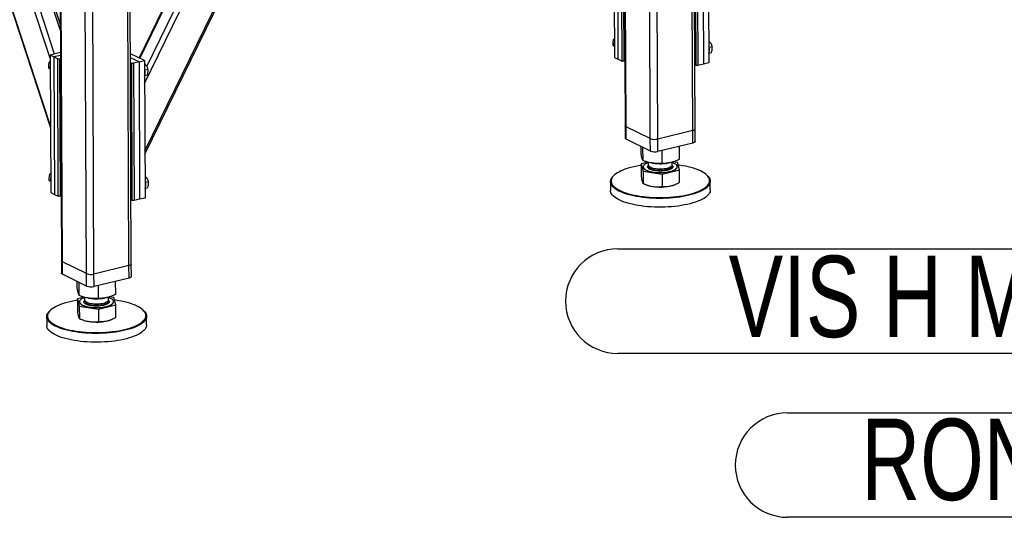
# Model space of a CAD drawing. Header units: millimetres. Extents: x 5 to 589, y 5 to 415.
# Tile 56 of 106: x 420 to 463, y 243 to 265. Entities that reach past the tile are written whole.
import ezdxf

# ---------------------------------------------------------------- set-up
doc = ezdxf.new("R2010")
doc.units = ezdxf.units.MM
doc.layers.add('NOTES', color=6, linetype='Continuous')
doc.layers.add('TRAIT-FORT', color=4, linetype='Continuous', lineweight=25)
doc.styles.add('SLDTEXTSTYLE0', font='TXT', dxfattribs={"width": 0.75})

# ---------------------------------------------------------------- blocks, each defined once
blk = doc.blocks.new('SW_NOTE_40')
at = {"layer": 'NOTES', "color": 0}
for p, q in [((-37.181, -0.045), (0, -0.045)), ((0, -4.54), (-37.181, -4.54))]:
    blk.add_line(p, q, dxfattribs=at)
for centre, start, end in [((-37.181, -2.292), 90, 270), ((0, -2.292), 270, 90)]:
    blk.add_arc(centre, 2.248, start, end, dxfattribs=at)
at = {"layer": 'NOTES', "color": 0, "insert": (-18.57, -0.34), "char_height": 3.5, "attachment_point": 2, "style": 'SLDTEXTSTYLE0'}
blk.add_mtext('VIS H M10x30-26', dxfattribs=at)
blk = doc.blocks.new('SW_NOTE_41')
at = {"layer": 'NOTES', "color": 0}
for p, q in [((-34.386, -0.045), (0, -0.045)), ((0, -4.54), (-34.386, -4.54))]:
    blk.add_line(p, q, dxfattribs=at)
for centre, start, end in [((-34.386, -2.292), 90, 270), ((0, -2.292), 270, 90)]:
    blk.add_arc(centre, 2.248, start, end, dxfattribs=at)
at = {"layer": 'NOTES', "color": 0, "insert": (-17.374, -0.3), "char_height": 3.5, "attachment_point": 2, "style": 'SLDTEXTSTYLE0'}
blk.add_mtext('RONDELLE M 10', dxfattribs=at)

msp = doc.modelspace()

# ---------------------------------------------------------------- linework, layer by layer
at = {"layer": 'TRAIT-FORT', "color": 4, "linetype": 'Continuous', "lineweight": 25}
for p, q in [((449.38697, 260.07463), (449.29223, 281.28303)), ((449.48568, 260.13938), (449.39113, 281.30674)), ((446.39271, 280.92731), (446.48491, 260.28647)), ((446.52538, 260.24239), (446.43307, 280.9075)), ((447.88215, 259.71388), (447.78741, 280.92228)), ((447.5642, 259.73253), (447.46988, 280.84616)), ((415.6696, 278.91553), (421.7956, 260.20014)), ((421.79521, 260.28758), (415.70324, 278.89903)), ((421.78225, 263.18859), (416.81912, 278.35133)), ((421.97252, 263.36813), (417.11582, 278.2057)), ((425.85291, 259.20253), (434.97481, 277.91007)), ((425.85354, 259.06022), (435.05411, 277.92908)), ((422.2225, 264.3862), (417.86886, 277.68694)), ((422.22135, 264.64479), (417.95391, 277.68217)), ((425.83995, 262.10353), (433.35836, 277.52256)), ((432.48181, 277.31243), (425.60053, 263.20006)), ((425.63527, 263.18301), (432.53055, 277.32412)), ((425.92895, 262.83645), (433.05447, 277.44971)), ((422.17224, 275.63804), (422.26675, 254.48075)), ((422.30722, 254.43668), (422.2126, 275.61823)), ((425.16881, 254.26892), (425.07407, 275.47732)), ((425.26752, 254.33367), (425.17297, 275.50103)), ((423.34603, 253.92681), (423.25142, 275.10837)), ((423.66399, 253.90817), (423.56925, 275.11657)), ((445.99981, 269.12808), (446.0262, 263.22041)), ((446.18851, 263.14074), (446.16212, 269.04841)), ((446.35083, 263.06107), (446.32444, 268.96875)), ((446.40393, 268.96409), (446.43032, 263.05641)), ((449.53037, 262.87467), (449.50398, 268.78234)), ((449.58347, 268.77768), (449.60986, 262.87001)), ((449.8186, 268.83405), (449.84499, 262.92637)), ((450.05373, 268.89041), (450.08012, 262.98274)), ((446.02256, 264.03422), (445.99139, 264.00364)), ((446.02277, 263.98823), (445.99139, 264.00364)), ((446.02368, 263.706), (445.96406, 263.73526)), ((450.08944, 263.91236), (450.07597, 263.90977)), ((450.07598, 263.90913), (450.08944, 263.91236)), ((450.0938, 263.66144), (450.21722, 263.69103)), ((422.22678, 263.42908), (421.78165, 263.32237)), ((421.78165, 263.32237), (421.80804, 257.4147)), ((421.94396, 263.2427), (421.78165, 263.32237)), ((422.22731, 263.31063), (421.94396, 263.2427)), ((421.94396, 263.2427), (421.97035, 257.33503)), ((421.94396, 263.2427), (422.10628, 263.16304)), ((422.13267, 257.25536), (422.10628, 263.16304)), ((422.10628, 263.16304), (422.18577, 263.15838)), ((422.18577, 263.15838), (422.22794, 263.16849)), ((422.18577, 263.15838), (422.21216, 257.2507)), ((425.83557, 263.0847), (425.2271, 263.38335)), ((425.60044, 263.02834), (425.22787, 263.2112)), ((446.0262, 263.22041), (446.18851, 263.14074)), ((446.18851, 263.14074), (446.35083, 263.06107)), ((450.08906, 263.41285), (450.19872, 263.43914)), ((421.78393, 262.73384), (421.7243, 262.7631)), ((421.78281, 263.06206), (421.75163, 263.03148)), ((421.78302, 263.01607), (421.75163, 263.03148)), ((425.22879, 263.00462), (425.28582, 262.97663)), ((425.28582, 262.97663), (425.36531, 262.97197)), ((425.31221, 257.06896), (425.28582, 262.97663)), ((425.60044, 263.02834), (425.36531, 262.97197)), ((425.36531, 262.97197), (425.3917, 257.0643)), ((425.60044, 263.02834), (425.83557, 263.0847)), ((425.60044, 263.02834), (425.62683, 257.12066)), ((425.83557, 263.0847), (425.86195, 257.17703)), ((425.84969, 262.9402), (425.83622, 262.93761)), ((425.83623, 262.93697), (425.84969, 262.9402)), ((425.85405, 262.68928), (425.97747, 262.71887)), ((446.43032, 263.05641), (446.35083, 263.06107)), ((446.47249, 263.06652), (446.43032, 263.05641)), ((449.53037, 262.87467), (449.47334, 262.90266)), ((449.60986, 262.87001), (449.53037, 262.87467)), ((449.84499, 262.92637), (449.60986, 262.87001)), ((450.08012, 262.98274), (449.84499, 262.92637)), ((425.8493, 262.44069), (425.95897, 262.46698)), ((446.48491, 260.28647), (446.48731, 259.7494)), ((447.5642, 259.73253), (446.52538, 260.24239)), ((446.52778, 259.70533), (446.52538, 260.24239)), ((449.48808, 259.60232), (449.48568, 260.13938)), ((447.56659, 259.19546), (447.5642, 259.73253)), ((449.38697, 260.07463), (447.88215, 259.71388)), ((447.88455, 259.17682), (447.88215, 259.71388)), ((449.38937, 259.53757), (449.38697, 260.07463)), ((447.56659, 259.19546), (446.52778, 259.70533)), ((447.16653, 259.09409), (447.1652, 259.39248)), ((447.25052, 258.78588), (447.24799, 259.35184)), ((449.38937, 259.53757), (447.88455, 259.17682)), ((448.81519, 258.84174), (448.8127, 259.39932)), ((448.07485, 258.65971), (448.07234, 259.22184)), ((447.47285, 258.71681), (447.16855, 258.64199)), ((447.16855, 258.64199), (447.25254, 258.33378)), ((447.16855, 258.64199), (447.17093, 258.10912)), ((447.26272, 258.51792), (447.26274, 258.51255)), ((447.4777, 258.71547), (447.4782, 258.60387)), ((447.64851, 258.6789), (447.67712, 258.67429)), ((448.30721, 258.6771), (448.34026, 258.68274)), ((448.50676, 258.60847), (448.50625, 258.7219)), ((448.73322, 258.69785), (448.53196, 258.72865)), ((448.72302, 258.51907), (448.72299, 258.52444)), ((448.81721, 258.38964), (448.73322, 258.69785)), ((421.8044, 258.22851), (421.77323, 258.19792)), ((421.80461, 258.18252), (421.77323, 258.19792)), ((425.87128, 258.10664), (425.85781, 258.10406)), ((425.85782, 258.10342), (425.87128, 258.10664)), ((446.02466, 258.1706), (445.99814, 258.14717)), ((447.25254, 258.33378), (448.07687, 258.2076)), ((447.25254, 258.33378), (447.25492, 257.80091)), ((448.07687, 258.2076), (448.81721, 258.38964)), ((448.07687, 258.2076), (448.07925, 257.67473)), ((448.81959, 257.85677), (448.81721, 258.38964)), ((449.99083, 258.16501), (449.96411, 258.1882)), ((421.80552, 257.90028), (421.7459, 257.92955)), ((425.8709, 257.60714), (425.98056, 257.63343)), ((425.87564, 257.85573), (425.99906, 257.88531)), ((445.85284, 257.88056), (445.85452, 257.50462)), ((447.31562, 257.77456), (447.38576, 257.74536)), ((448.60686, 257.75081), (448.63082, 257.76104)), ((450.14019, 257.52376), (450.13851, 257.89971)), ((421.80804, 257.4147), (421.97035, 257.33503)), ((421.97035, 257.33503), (422.13267, 257.25536)), ((422.21216, 257.2507), (422.13267, 257.25536)), ((422.25433, 257.26081), (422.21216, 257.2507)), ((425.86195, 257.17703), (425.62683, 257.12066)), ((425.31221, 257.06896), (425.25518, 257.09695)), ((425.3917, 257.0643), (425.31221, 257.06896)), ((425.62683, 257.12066), (425.3917, 257.0643)), ((422.26675, 254.48075), (422.26915, 253.94369)), ((423.34603, 253.92681), (422.30722, 254.43668)), ((422.30962, 253.89962), (422.30722, 254.43668)), ((425.16881, 254.26892), (423.66399, 253.90817)), ((425.17121, 253.73186), (425.16881, 254.26892)), ((425.26992, 253.79661), (425.26752, 254.33367)), ((423.34843, 253.38975), (422.30962, 253.89962)), ((423.34843, 253.38975), (423.34603, 253.92681)), ((423.66639, 253.37111), (423.66399, 253.90817)), ((422.94837, 253.28838), (422.94704, 253.58676)), ((423.03236, 252.98017), (423.02983, 253.54613)), ((425.17121, 253.73186), (423.66639, 253.37111)), ((423.85669, 252.854), (423.85418, 253.41613)), ((424.59703, 253.03603), (424.59454, 253.59361)), ((423.25469, 252.91109), (422.95039, 252.83627)), ((422.95039, 252.83627), (423.03438, 252.52806)), ((422.95039, 252.83627), (422.95277, 252.30341)), ((423.03438, 252.52806), (423.85871, 252.40189)), ((423.03438, 252.52806), (423.03676, 251.9952)), ((423.04456, 252.71221), (423.04458, 252.70684)), ((423.25954, 252.90976), (423.26003, 252.79816)), ((423.43035, 252.87319), (423.45896, 252.86857)), ((423.85871, 252.40189), (424.59905, 252.58393)), ((424.08905, 252.87139), (424.1221, 252.87703)), ((424.2886, 252.80276), (424.28809, 252.91619)), ((424.51506, 252.89213), (424.3138, 252.92294)), ((424.50485, 252.71336), (424.50483, 252.71873)), ((424.59905, 252.58393), (424.51506, 252.89213)), ((424.60143, 252.05106), (424.59905, 252.58393)), ((421.8065, 252.36489), (421.77998, 252.34146)), ((423.85871, 252.40189), (423.86109, 251.86902)), ((425.77267, 252.3593), (425.74595, 252.38249)), ((421.63468, 252.07485), (421.63636, 251.69891)), ((423.09746, 251.96885), (423.1676, 251.93964)), ((424.3887, 251.9451), (424.41266, 251.95533)), ((425.92203, 251.71805), (425.92035, 252.094))]:
    msp.add_line(p, q, dxfattribs=at)
at = {"layer": 'TRAIT-FORT', "color": 4, "linetype": 'Continuous', "lineweight": 25, "flags": 128}
for points in [[(450.07682, 263.72044), (450.07932, 263.71307), (450.09439, 263.65887)], [(425.83707, 262.74828), (425.83956, 262.74091), (425.85463, 262.68671)], [(446.52538, 260.24239), (446.50366, 260.25569), (446.49001, 260.27022), (446.48494, 260.2854), (446.48491, 260.28647)], [(446.52538, 260.24239), (446.50366, 260.25569), (446.49001, 260.27022), (446.48494, 260.2854), (446.48491, 260.28647)], [(449.48568, 260.13938), (449.48194, 260.12518), (449.46959, 260.11042), (449.44907, 260.09674), (449.42117, 260.08465), (449.38697, 260.07463)], [(449.48568, 260.13938), (449.48194, 260.12518), (449.46959, 260.11042), (449.44907, 260.09674), (449.42117, 260.08465), (449.38697, 260.07463)], [(446.52778, 259.70533), (446.50606, 259.71863), (446.4924, 259.73315), (446.48734, 259.74834), (446.48731, 259.7494)], [(449.48808, 259.60232), (449.48434, 259.58812), (449.47199, 259.57336), (449.45147, 259.55967), (449.42357, 259.54759), (449.38937, 259.53757)], [(447.16884, 258.57836), (447.10941, 258.56913), (446.97909, 258.54617), (446.85361, 258.52021), (446.73357, 258.49138), (446.61955, 258.45982), (446.51208, 258.42566), (446.41168, 258.38908), (446.31883, 258.35026), (446.23397, 258.30936), (446.15751, 258.2666), (446.0898, 258.22217), (446.03118, 258.17629), (445.98191, 258.12917), (445.94225, 258.08104), (445.91237, 258.03213), (445.89241, 257.98267), (445.88248, 257.93289), (445.88262, 257.88304), (445.89282, 257.83336), (445.91305, 257.78407)], [(445.91305, 257.78407), (445.9432, 257.73541), (445.98313, 257.68762), (446.03266, 257.64092), (446.09153, 257.59554), (446.15948, 257.55169), (446.23618, 257.50958), (446.32126, 257.46942), (446.41433, 257.43138), (446.51492, 257.39566), (446.62258, 257.36243), (446.73677, 257.33183), (446.85697, 257.30403), (446.98259, 257.27914), (447.11304, 257.2573), (447.24769, 257.2386), (447.38591, 257.22313), (447.52703, 257.21097), (447.67039, 257.20217), (447.81529, 257.19678), (447.96106, 257.19482), (448.10698, 257.19631), (448.25238, 257.20122), (448.39655, 257.20955), (448.53882, 257.22125), (448.67849, 257.23627), (448.81491, 257.25453), (448.94742, 257.27594), (449.0754, 257.30042), (449.19824, 257.32782), (449.31534, 257.35804), (449.42615, 257.39092), (449.53014, 257.42631), (449.62683, 257.46404), (449.71573, 257.50392), (449.79644, 257.54577), (449.86857, 257.58939), (449.93177, 257.63458), (449.98575, 257.68111), (450.03024, 257.72876), (450.06504, 257.77731), (450.08997, 257.82652), (450.10492, 257.87617), (450.10982, 257.92601), (450.10465, 257.97581), (450.08942, 258.02533), (450.06421, 258.07433), (450.02915, 258.12258), (449.9844, 258.16985), (449.93017, 258.21592), (449.86672, 258.26056), (449.79435, 258.30357), (449.71341, 258.34473), (449.62428, 258.38385), (449.5274, 258.42075), (449.42321, 258.45525), (449.31222, 258.48719), (449.19495, 258.5164), (449.07197, 258.54276), (448.94386, 258.56614), (448.81123, 258.58643), (448.76178, 258.59304)], [(447.26274, 258.51255), (447.26281, 258.50952), (447.26912, 258.48008), (447.28558, 258.45114), (447.31198, 258.4231), (447.34793, 258.39637), (447.39293, 258.37131), (447.44636, 258.34829), (447.50746, 258.32761), (447.57538, 258.30958), (447.64915, 258.29444), (447.72775, 258.28241), (447.81007, 258.27366), (447.89496, 258.2683), (447.98122, 258.26642), (448.06765, 258.26804), (448.15303, 258.27314), (448.23616, 258.28164), (448.31587, 258.29344), (448.39105, 258.30835), (448.46064, 258.32618), (448.52366, 258.34666), (448.57924, 258.36953), (448.62658, 258.39444), (448.66502, 258.42106), (448.69403, 258.44901), (448.7132, 258.4779), (448.72226, 258.50732), (448.72302, 258.51907)], [(447.47778, 258.6959), (447.4333, 258.67917), (447.38176, 258.65524), (447.33879, 258.62943), (447.305, 258.6021), (447.28087, 258.57363), (447.26673, 258.54442), (447.26279, 258.51489), (447.26909, 258.48545), (447.28556, 258.45651), (447.31195, 258.42847), (447.3479, 258.40174), (447.39291, 258.37669), (447.44634, 258.35366), (447.50744, 258.33298), (447.57535, 258.31495), (447.64913, 258.29981), (447.72773, 258.28778), (447.81005, 258.27903), (447.89494, 258.27367), (447.9812, 258.27179), (448.06763, 258.27341), (448.153, 258.27851), (448.23613, 258.28701), (448.31585, 258.29881), (448.39103, 258.31372), (448.46062, 258.33155), (448.52364, 258.35204), (448.57921, 258.3749), (448.62655, 258.39981), (448.665, 258.42643), (448.69401, 258.45438), (448.71318, 258.48327), (448.72223, 258.51269), (448.72105, 258.54223), (448.70964, 258.57147), (448.68818, 258.60001), (448.65695, 258.62744), (448.6164, 258.65338), (448.5671, 258.67747), (448.50973, 258.69935), (448.50635, 258.70049)], [(447.4782, 258.60387), (447.4804, 258.58789), (447.49201, 258.56375), (447.51336, 258.54044), (447.54404, 258.51841), (447.58344, 258.49809), (447.63081, 258.47987), (447.68521, 258.4641), (447.7456, 258.45111), (447.81079, 258.44113), (447.87952, 258.43436), (447.95044, 258.43094), (448.02219, 258.43093), (448.09335, 258.43433), (448.16255, 258.44107), (448.22844, 258.45103), (448.28974, 258.46401), (448.34526, 258.47975), (448.3939, 258.49796), (448.43474, 258.51827), (448.46696, 258.54029), (448.48995, 258.5636), (448.50326, 258.58773), (448.50676, 258.60847)], [(447.48521, 258.5744), (447.48436, 258.57256), (447.47849, 258.54812), (447.48264, 258.52367), (447.49671, 258.49969), (447.52044, 258.47666), (447.55336, 258.45502), (447.59483, 258.43518), (447.64405, 258.41755), (447.70005, 258.40245), (447.76175, 258.39018), (447.82795, 258.38099), (447.89735, 258.37505), (447.96862, 258.37248), (448.04035, 258.37332), (448.11115, 258.37757), (448.17965, 258.38513), (448.24451, 258.39587), (448.30447, 258.40956), (448.35836, 258.42595), (448.40514, 258.44472), (448.44389, 258.46549), (448.47385, 258.48788), (448.49446, 258.51143), (448.5053, 258.5357), (448.50616, 258.56021), (448.50001, 258.57894)], [(445.88503, 257.75542), (445.86453, 257.80537), (445.85418, 257.85573), (445.85404, 257.90626), (445.86411, 257.9567), (445.88433, 258.00683), (445.91462, 258.0564), (445.95482, 258.10518), (445.99814, 258.14717)], [(449.99083, 258.16501), (450.0114, 258.14642), (450.05675, 258.09851), (450.09229, 258.0496), (450.11783, 257.99994), (450.13327, 257.94975), (450.13851, 257.89928), (450.13355, 257.84877), (450.11839, 257.79845), (450.09312, 257.74857), (450.05786, 257.69936), (450.01276, 257.65107), (449.95806, 257.60391), (449.894, 257.55811), (449.8209, 257.5139), (449.7391, 257.47148), (449.64899, 257.43106), (449.551, 257.39283), (449.4456, 257.35696), (449.33329, 257.32363), (449.21461, 257.29301), (449.09012, 257.26523), (448.96041, 257.24043), (448.8261, 257.21872), (448.68784, 257.20022), (448.54628, 257.185), (448.40209, 257.17314), (448.25597, 257.1647), (448.10861, 257.15972), (447.96071, 257.15821), (447.81298, 257.1602), (447.66611, 257.16566), (447.52082, 257.17458), (447.37779, 257.1869), (447.2377, 257.20258), (447.10123, 257.22153), (446.96902, 257.24367), (446.8417, 257.26889), (446.71988, 257.29707), (446.60414, 257.32808), (446.49504, 257.36176), (446.39308, 257.39797), (446.29876, 257.43652), (446.21253, 257.47723), (446.13479, 257.5199), (446.06592, 257.56435), (446.00625, 257.61034), (445.95606, 257.65767), (445.91559, 257.70611), (445.88503, 257.75542), (445.88503, 257.75542)], [(425.85866, 257.91473), (425.86115, 257.90736), (425.87623, 257.85316)], [(450.14019, 257.52376), (450.13898, 257.49807), (450.12892, 257.44762), (450.10869, 257.3975), (450.07841, 257.34792), (450.03821, 257.29914), (449.98828, 257.25139), (449.92886, 257.20488), (449.86024, 257.15985), (449.78274, 257.11651), (449.69674, 257.07507), (449.60263, 257.03572), (449.50088, 256.99864), (449.39196, 256.96403), (449.27639, 256.93203), (449.15473, 256.90281), (449.02756, 256.87651), (448.89547, 256.85324), (448.7591, 256.83312), (448.61911, 256.81625), (448.47615, 256.8027), (448.33091, 256.79255), (448.18408, 256.78583), (448.03636, 256.78258), (447.88846, 256.78283), (447.74107, 256.78655), (447.59491, 256.79375), (447.45066, 256.80437), (447.30902, 256.81838), (447.17065, 256.83571), (447.03623, 256.85627), (446.90639, 256.87996), (446.78175, 256.90668), (446.6629, 256.93629), (446.55041, 256.96865), (446.44481, 257.00362), (446.34661, 257.04102), (446.25628, 257.08067), (446.17425, 257.12239), (446.10091, 257.16597), (446.0366, 257.21122), (445.98163, 257.25791), (445.93627, 257.30582), (445.90074, 257.35472), (445.87519, 257.40439), (445.85976, 257.45457), (445.85452, 257.50462)], [(422.30722, 254.43668), (422.2855, 254.44998), (422.27185, 254.46451), (422.26678, 254.47969), (422.26675, 254.48075)], [(422.30722, 254.43668), (422.2855, 254.44998), (422.27185, 254.46451), (422.26678, 254.47969), (422.26675, 254.48075)], [(425.26752, 254.33367), (425.26378, 254.31947), (425.25143, 254.30471), (425.23091, 254.29102), (425.20301, 254.27894), (425.16881, 254.26892)], [(425.26752, 254.33367), (425.26378, 254.31947), (425.25143, 254.30471), (425.23091, 254.29102), (425.20301, 254.27894), (425.16881, 254.26892)], [(422.30962, 253.89962), (422.2879, 253.91292), (422.27424, 253.92744), (422.26918, 253.94263), (422.26915, 253.94369)], [(425.26992, 253.79661), (425.26618, 253.78241), (425.25383, 253.76765), (425.23331, 253.75396), (425.20541, 253.74188), (425.17121, 253.73186)], [(422.95068, 252.77264), (422.89125, 252.76342), (422.76093, 252.74046), (422.63545, 252.7145), (422.51541, 252.68567), (422.40139, 252.65411), (422.29392, 252.61995), (422.19352, 252.58337), (422.10067, 252.54454), (422.01581, 252.50365), (421.93935, 252.46089), (421.87164, 252.41646), (421.81302, 252.37058), (421.76375, 252.32346), (421.72409, 252.27533), (421.69421, 252.22642), (421.67425, 252.17696), (421.66432, 252.12718), (421.66446, 252.07733), (421.67466, 252.02765), (421.69489, 251.97836)], [(421.69489, 251.97836), (421.72504, 251.9297), (421.76497, 251.88191), (421.8145, 251.83521), (421.87337, 251.78983), (421.94132, 251.74598), (422.01802, 251.70387), (422.1031, 251.66371), (422.19617, 251.62567), (422.29676, 251.58995), (422.40442, 251.55671), (422.51861, 251.52612), (422.63881, 251.49832), (422.76443, 251.47343), (422.89488, 251.45159), (423.02953, 251.43289), (423.16775, 251.41742), (423.30887, 251.40526), (423.45223, 251.39646), (423.59713, 251.39107), (423.74289, 251.38911), (423.88882, 251.3906), (424.03422, 251.39551), (424.17839, 251.40384), (424.32066, 251.41554), (424.46033, 251.43056), (424.59675, 251.44882), (424.72926, 251.47023), (424.85724, 251.4947), (424.98008, 251.52211), (425.09718, 251.55233), (425.20799, 251.58521), (425.31198, 251.6206), (425.40866, 251.65832), (425.49757, 251.69821), (425.57828, 251.74006), (425.65041, 251.78368), (425.71361, 251.82887), (425.76759, 251.87539), (425.81208, 251.92305), (425.84687, 251.9716), (425.87181, 252.02081), (425.88676, 252.07046), (425.89166, 252.1203), (425.88648, 252.1701), (425.87126, 252.21962), (425.84605, 252.26862), (425.81099, 252.31687), (425.76624, 252.36414), (425.71201, 252.41021), (425.64856, 252.45485), (425.57619, 252.49786), (425.49525, 252.53902), (425.40612, 252.57814), (425.30924, 252.61504), (425.20505, 252.64954), (425.09406, 252.68148), (424.97679, 252.71069), (424.85381, 252.73705), (424.7257, 252.76043), (424.59307, 252.78071), (424.54362, 252.78733)], [(423.04458, 252.70684), (423.04465, 252.70381), (423.05096, 252.67437), (423.06742, 252.64542), (423.09382, 252.61739), (423.12977, 252.59066), (423.17477, 252.5656), (423.2282, 252.54258), (423.2893, 252.5219), (423.35722, 252.50387), (423.43099, 252.48873), (423.50959, 252.4767), (423.59191, 252.46794), (423.6768, 252.46259), (423.76306, 252.46071), (423.84949, 252.46233), (423.93487, 252.46743), (424.018, 252.47593), (424.09771, 252.48773), (424.17289, 252.50264), (424.24248, 252.52047), (424.3055, 252.54095), (424.36108, 252.56382), (424.40842, 252.58873), (424.44686, 252.61535), (424.47587, 252.6433), (424.49504, 252.67219), (424.5041, 252.70161), (424.50485, 252.71336)], [(423.25962, 252.89019), (423.21514, 252.87346), (423.16359, 252.84953), (423.12063, 252.82372), (423.08684, 252.79638), (423.06271, 252.76792), (423.04857, 252.73871), (423.04463, 252.70918), (423.05093, 252.67974), (423.0674, 252.6508), (423.09379, 252.62276), (423.12974, 252.59603), (423.17475, 252.57097), (423.22818, 252.54795), (423.28928, 252.52727), (423.35719, 252.50924), (423.43097, 252.4941), (423.50957, 252.48207), (423.59189, 252.47332), (423.67678, 252.46796), (423.76304, 252.46608), (423.84947, 252.4677), (423.93484, 252.4728), (424.01797, 252.4813), (424.09769, 252.4931), (424.17286, 252.50801), (424.24245, 252.52584), (424.30548, 252.54632), (424.36105, 252.56919), (424.40839, 252.5941), (424.44684, 252.62072), (424.47585, 252.64867), (424.49502, 252.67756), (424.50407, 252.70698), (424.50289, 252.73652), (424.49148, 252.76576), (424.47002, 252.7943), (424.43879, 252.82173), (424.39824, 252.84767), (424.34893, 252.87175), (424.29157, 252.89364), (424.28818, 252.89478)], [(423.26003, 252.79816), (423.26224, 252.78218), (423.27385, 252.75804), (423.2952, 252.73473), (423.32588, 252.7127), (423.36528, 252.69237), (423.41265, 252.67415), (423.46705, 252.65839), (423.52744, 252.6454), (423.59263, 252.63542), (423.66136, 252.62865), (423.73228, 252.62523), (423.80403, 252.62522), (423.87519, 252.62862), (423.94439, 252.63536), (424.01028, 252.64532), (424.07158, 252.6583), (424.1271, 252.67404), (424.17574, 252.69225), (424.21658, 252.71256), (424.2488, 252.73458), (424.27179, 252.75789), (424.2851, 252.78202), (424.2886, 252.80276)], [(423.26726, 252.76913), (423.2662, 252.76685), (423.26033, 252.7424), (423.26448, 252.71796), (423.27855, 252.69398), (423.30228, 252.67095), (423.3352, 252.6493), (423.37667, 252.62947), (423.42589, 252.61183), (423.48189, 252.59674), (423.54359, 252.58447), (423.60979, 252.57528), (423.67919, 252.56934), (423.75045, 252.56677), (423.82219, 252.56761), (423.89299, 252.57186), (423.96149, 252.57942), (424.02635, 252.59015), (424.08631, 252.60385), (424.1402, 252.62024), (424.18698, 252.63901), (424.22573, 252.65978), (424.25569, 252.68217), (424.2763, 252.70572), (424.28714, 252.72999), (424.288, 252.7545), (424.28163, 252.77366)], [(421.66687, 251.94971), (421.64637, 251.99966), (421.63602, 252.05002), (421.63588, 252.10054), (421.64595, 252.15099), (421.66617, 252.20112), (421.69646, 252.25069), (421.73666, 252.29947), (421.77998, 252.34146)], [(425.77267, 252.3593), (425.79323, 252.34071), (425.83859, 252.29279), (425.87413, 252.24389), (425.89967, 252.19423), (425.91511, 252.14404), (425.92035, 252.09357), (425.91538, 252.04305), (425.90023, 251.99274), (425.87496, 251.94286), (425.8397, 251.89365), (425.7946, 251.84535), (425.7399, 251.7982), (425.67584, 251.7524), (425.60274, 251.70819), (425.52094, 251.66577), (425.43083, 251.62535), (425.33284, 251.58711), (425.22744, 251.55125), (425.11513, 251.51792), (424.99645, 251.4873), (424.87196, 251.45952), (424.74225, 251.43472), (424.60794, 251.41301), (424.46968, 251.39451), (424.32812, 251.37929), (424.18393, 251.36743), (424.03781, 251.35899), (423.89045, 251.354), (423.74255, 251.3525), (423.59481, 251.35449), (423.44795, 251.35995), (423.30266, 251.36886), (423.15963, 251.38119), (423.01954, 251.39687), (422.88307, 251.41582), (422.75086, 251.43796), (422.62354, 251.46318), (422.50172, 251.49136), (422.38598, 251.52237), (422.27687, 251.55605), (422.17492, 251.59226), (422.0806, 251.6308), (421.99436, 251.67151), (421.91663, 251.71419), (421.84776, 251.75864), (421.78809, 251.80463), (421.7379, 251.85196), (421.69743, 251.90039), (421.66687, 251.94971), (421.66687, 251.94971)], [(425.92203, 251.71805), (425.92082, 251.69236), (425.91076, 251.64191), (425.89053, 251.59178), (425.86025, 251.54221), (425.82004, 251.49343), (425.77012, 251.44568), (425.7107, 251.39917), (425.64208, 251.35414), (425.56458, 251.3108), (425.47858, 251.26936), (425.38447, 251.23), (425.28272, 251.19293), (425.1738, 251.15832), (425.05823, 251.12632), (424.93657, 251.0971), (424.80939, 251.0708), (424.67731, 251.04753), (424.54094, 251.02741), (424.40095, 251.01054), (424.25799, 250.99699), (424.11275, 250.98684), (423.96592, 250.98012), (423.8182, 250.97687), (423.6703, 250.97711), (423.52291, 250.98084), (423.37674, 250.98803), (423.2325, 250.99866), (423.09086, 251.01267), (422.95249, 251.03), (422.81807, 251.05055), (422.68823, 251.07425), (422.56359, 251.10096), (422.44474, 251.13058), (422.33225, 251.16294), (422.22665, 251.19791), (422.12845, 251.2353), (422.03812, 251.27496), (421.95609, 251.31668), (421.88274, 251.36026), (421.81844, 251.40551), (421.76347, 251.4522), (421.71811, 251.50011), (421.68258, 251.54901), (421.65703, 251.59868), (421.6416, 251.64886), (421.63636, 251.69891)]]:
    msp.add_lwpolyline(points, dxfattribs=at)
at = {"layer": 'TRAIT-FORT', "color": 4, "linetype": 'Continuous', "lineweight": 25}
for centre, radius, start, end in [((446.35407, 263.78258), 0.33915, 167.196219, 193.050971), ((449.6977, 263.54652), 0.41229, 337.390732, 15.81331), ((422.11432, 262.81042), 0.33915, 167.196219, 193.050971), ((425.45795, 262.57436), 0.41229, 337.390732, 15.81331), ((447.75352, 260.24085), 0.54244, 249.57226, 283.717287), ((447.75592, 259.70379), 0.54244, 249.57226, 283.717287), ((447.98118, 260.62745), 1.97669, 261.151513, 272.22454), ((447.9978, 260.51815), 1.86686, 271.844922, 279.53993), ((422.13591, 257.97687), 0.33915, 167.196219, 193.050971), ((425.47954, 257.74081), 0.41229, 337.390732, 15.81331), ((447.835, 258.89054), 1.23015, 248.580607, 262.168414), ((447.98463, 259.75632), 2.10846, 261.346197, 282.743131), ((448.2202, 258.67432), 1.00119, 283.252458, 292.718176), ((423.53536, 254.43514), 0.54244, 249.57226, 283.717287), ((423.53776, 253.89808), 0.54244, 249.57226, 283.717287), ((423.76302, 254.82174), 1.97669, 261.151513, 272.22454), ((423.77964, 254.71243), 1.86686, 271.844922, 279.53993), ((423.61684, 253.08483), 1.23015, 248.580607, 262.168414), ((423.76647, 253.95061), 2.10846, 261.346197, 282.743131), ((424.00204, 252.86861), 1.00119, 283.252458, 292.718176)]:
    msp.add_arc(centre, radius, start, end, dxfattribs=at)
for points, knots in [([(445.96406, 263.73526), (445.9626, 263.77183), (445.9602, 263.8323), (445.9693, 263.91384), (445.98057, 263.96616), (445.98899, 263.99531), (445.99139, 264.00364)], [0, 0, 0, 0, 0.38554949, 0.63764185, 0.89654625, 1, 1, 1, 1]), ([(446.02407, 263.69653), (446.01524, 263.70209), (445.99268, 263.71631), (445.97489, 263.72809), (445.96406, 263.73526)], [0, 0, 0, 0, 0.39151103, 1, 1, 1, 1]), ([(450.08944, 263.91236), (450.10569, 263.89438), (450.13853, 263.85804), (450.17557, 263.80142), (450.20173, 263.74507), (450.21203, 263.70915), (450.21722, 263.69103)], [0, 0, 0, 0, 0.26460494, 0.53494775, 0.76534312, 1, 1, 1, 1]), ([(450.19872, 263.43914), (450.20821, 263.4729), (450.22392, 263.52873), (450.22847, 263.60535), (450.22407, 263.6551), (450.21874, 263.68305), (450.21722, 263.69103)], [0, 0, 0, 0, 0.38554949, 0.63764185, 0.89654625, 1, 1, 1, 1]), ([(421.7243, 262.7631), (421.72285, 262.79967), (421.72045, 262.86014), (421.72955, 262.94168), (421.74082, 262.994), (421.74923, 263.02315), (421.75163, 263.03148)], [0, 0, 0, 0, 0.38554949, 0.63764185, 0.89654625, 1, 1, 1, 1]), ([(421.78432, 262.72437), (421.77549, 262.72993), (421.75293, 262.74415), (421.73513, 262.75593), (421.7243, 262.7631)], [0, 0, 0, 0, 0.39151103, 1, 1, 1, 1]), ([(425.84969, 262.9402), (425.86593, 262.92222), (425.89878, 262.88588), (425.93581, 262.82926), (425.96197, 262.77291), (425.97227, 262.73699), (425.97747, 262.71887)], [0, 0, 0, 0, 0.26460494, 0.53494775, 0.76534312, 1, 1, 1, 1]), ([(425.95897, 262.46698), (425.96846, 262.50074), (425.98417, 262.55657), (425.98872, 262.63319), (425.98432, 262.68294), (425.97899, 262.71089), (425.97747, 262.71887)], [0, 0, 0, 0, 0.38554949, 0.63764185, 0.89654625, 1, 1, 1, 1]), ([(447.25052, 258.78588), (447.24496, 258.79594), (447.23443, 258.81498), (447.21889, 258.8575), (447.20504, 258.90613), (447.19215, 258.96101), (447.17962, 259.02167), (447.17104, 259.06917), (447.16653, 259.09409)], [0, 0, 0, 0, 0.20206835, 0.38269984, 0.55531458, 0.69299169, 0.83889419, 1, 1, 1, 1]), ([(448.07485, 258.65971), (448.01987, 258.65761), (447.91575, 258.65364), (447.76257, 258.66232), (447.62657, 258.68092), (447.5004, 258.70795), (447.378, 258.74158), (447.29439, 258.77064), (447.25052, 258.78588)], [0, 0, 0, 0, 0.20206835, 0.38269984, 0.55531458, 0.69299169, 0.83889419, 1, 1, 1, 1]), ([(447.76612, 258.35182), (447.73677, 258.35698), (447.67632, 258.3676), (447.597, 258.39109), (447.52953, 258.42024), (447.48013, 258.45434), (447.45692, 258.48519), (447.44963, 258.5103), (447.45018, 258.53475), (447.45944, 258.55992), (447.4793, 258.57754), (447.4865, 258.58393)], [0, 0, 0, 0, 0.12215309, 0.25162311, 0.38647571, 0.52419007, 0.66190443, 0.72940804, 0.79693017, 0.92640018, 1, 1, 1, 1]), ([(448.50262, 258.58666), (448.51331, 258.57478), (448.52937, 258.55693), (448.53595, 258.53206), (448.53583, 258.50759), (448.52271, 258.47816), (448.48885, 258.44526), (448.43809, 258.41495), (448.3694, 258.38743), (448.28297, 258.36409), (448.18265, 258.34681), (448.09205, 258.33852), (448.01845, 258.33575), (447.94681, 258.3356), (447.8604, 258.33941), (447.79693, 258.34777), (447.76612, 258.35182)], [0, 0, 0, 0, 0.08562762, 0.12863441, 0.171653, 0.25413881, 0.33196298, 0.40978715, 0.49227296, 0.57818803, 0.66592634, 0.75366465, 0.79667143, 0.83969002, 0.92217583, 1, 1, 1, 1]), ([(448.81519, 258.84174), (448.76582, 258.81907), (448.67231, 258.77614), (448.53474, 258.72752), (448.4126, 258.69526), (448.29929, 258.67514), (448.18935, 258.66303), (448.11426, 258.66085), (448.07485, 258.65971)], [0, 0, 0, 0, 0.20206835, 0.38269984, 0.55531458, 0.69299169, 0.83889419, 1, 1, 1, 1]), ([(421.7459, 257.92955), (421.74444, 257.96611), (421.74204, 258.02659), (421.75114, 258.10813), (421.76241, 258.16045), (421.77082, 258.1896), (421.77323, 258.19792)], [0, 0, 0, 0, 0.38554949, 0.63764185, 0.89654625, 1, 1, 1, 1]), ([(425.87128, 258.10664), (425.88753, 258.08867), (425.92037, 258.05233), (425.95741, 257.99571), (425.98357, 257.93936), (425.99387, 257.90344), (425.99906, 257.88531)], [0, 0, 0, 0, 0.26460494, 0.53494775, 0.76534312, 1, 1, 1, 1]), ([(447.17093, 258.10912), (447.17783, 258.06617), (447.18824, 258.00142), (447.20244, 257.93138), (447.20962, 257.9032), (447.21322, 257.88906)], [0, 0, 0, 0, 0.49525132, 0.7468182, 1, 1, 1, 1]), ([(421.80591, 257.89082), (421.79708, 257.89638), (421.77452, 257.9106), (421.75673, 257.92238), (421.7459, 257.92955)], [0, 0, 0, 0, 0.39151103, 1, 1, 1, 1]), ([(425.98056, 257.63343), (425.99005, 257.66719), (426.00576, 257.72302), (426.01031, 257.79963), (426.00591, 257.84939), (426.00058, 257.87734), (425.99906, 257.88531)], [0, 0, 0, 0, 0.38554949, 0.63764185, 0.89654625, 1, 1, 1, 1]), ([(447.21322, 257.88906), (447.22024, 257.86656), (447.23444, 257.82106), (447.24805, 257.80768), (447.25492, 257.80091)], [0, 0, 0, 0, 0.49451073, 1, 1, 1, 1]), ([(447.25492, 257.80091), (447.32193, 257.77275), (447.42298, 257.73028), (447.56168, 257.69085), (447.63207, 257.67821), (447.66738, 257.67187)], [0, 0, 0, 0, 0.49525132, 0.7468182, 1, 1, 1, 1]), ([(447.66738, 257.67187), (447.73643, 257.66462), (447.87606, 257.64996), (448.01103, 257.66642), (448.07925, 257.67473)], [0, 0, 0, 0, 0.49451073, 1, 1, 1, 1]), ([(448.07925, 257.67473), (448.13944, 257.6716), (448.23021, 257.66686), (448.35478, 257.67927), (448.418, 257.69294), (448.44971, 257.6998)], [0, 0, 0, 0, 0.49525132, 0.7468182, 1, 1, 1, 1]), ([(448.44971, 257.6998), (448.51172, 257.71837), (448.63712, 257.75593), (448.75832, 257.82291), (448.81959, 257.85677)], [0, 0, 0, 0, 0.49451073, 1, 1, 1, 1]), ([(423.03236, 252.98017), (423.0268, 252.99023), (423.01627, 253.00927), (423.00072, 253.05179), (422.98688, 253.10042), (422.97399, 253.1553), (422.96146, 253.21595), (422.95288, 253.26346), (422.94837, 253.28838)], [0, 0, 0, 0, 0.20206835, 0.38269984, 0.55531458, 0.69299169, 0.83889419, 1, 1, 1, 1]), ([(423.85669, 252.854), (423.80171, 252.8519), (423.69759, 252.84793), (423.54441, 252.85661), (423.40841, 252.87521), (423.28224, 252.90224), (423.15984, 252.93587), (423.07623, 252.96493), (423.03236, 252.98017)], [0, 0, 0, 0, 0.20206835, 0.38269984, 0.55531458, 0.69299169, 0.83889419, 1, 1, 1, 1]), ([(424.59703, 253.03603), (424.54766, 253.01336), (424.45415, 252.97043), (424.31658, 252.92181), (424.19444, 252.88955), (424.08113, 252.86942), (423.97119, 252.85732), (423.8961, 252.85514), (423.85669, 252.854)], [0, 0, 0, 0, 0.20206835, 0.38269984, 0.55531458, 0.69299169, 0.83889419, 1, 1, 1, 1]), ([(423.54796, 252.54611), (423.51861, 252.55127), (423.45816, 252.56188), (423.37884, 252.58538), (423.31137, 252.61453), (423.26197, 252.64863), (423.23876, 252.67947), (423.23147, 252.70459), (423.23202, 252.72904), (423.24128, 252.75421), (423.26114, 252.77183), (423.26834, 252.77822)], [0, 0, 0, 0, 0.12215309, 0.25162311, 0.38647571, 0.52419007, 0.66190443, 0.72940804, 0.79693017, 0.92640018, 1, 1, 1, 1]), ([(424.28446, 252.78095), (424.29515, 252.76907), (424.31121, 252.75122), (424.31779, 252.72635), (424.31767, 252.70188), (424.30455, 252.67245), (424.27069, 252.63955), (424.21993, 252.60924), (424.15124, 252.58172), (424.06481, 252.55838), (423.96449, 252.5411), (423.87389, 252.53281), (423.80029, 252.53004), (423.72865, 252.52989), (423.64224, 252.5337), (423.57877, 252.54206), (423.54796, 252.54611)], [0, 0, 0, 0, 0.08562762, 0.12863441, 0.171653, 0.25413881, 0.33196298, 0.40978715, 0.49227296, 0.57818803, 0.66592634, 0.75366465, 0.79667143, 0.83969002, 0.92217583, 1, 1, 1, 1]), ([(422.95277, 252.30341), (422.95967, 252.26046), (422.97007, 252.19571), (422.98428, 252.12567), (422.99146, 252.09748), (422.99506, 252.08335)], [0, 0, 0, 0, 0.49525132, 0.7468182, 1, 1, 1, 1]), ([(422.99506, 252.08335), (423.00208, 252.06085), (423.01628, 252.01535), (423.02989, 252.00196), (423.03676, 251.9952)], [0, 0, 0, 0, 0.49451073, 1, 1, 1, 1]), ([(423.03676, 251.9952), (423.10377, 251.96703), (423.20482, 251.92456), (423.34352, 251.88514), (423.41391, 251.8725), (423.44922, 251.86615)], [0, 0, 0, 0, 0.49525132, 0.7468182, 1, 1, 1, 1]), ([(423.44922, 251.86615), (423.51827, 251.85891), (423.6579, 251.84425), (423.79286, 251.86071), (423.86109, 251.86902)], [0, 0, 0, 0, 0.49451073, 1, 1, 1, 1]), ([(423.86109, 251.86902), (423.92128, 251.86588), (424.01204, 251.86115), (424.13662, 251.87356), (424.19984, 251.88723), (424.23155, 251.89408)], [0, 0, 0, 0, 0.49525132, 0.7468182, 1, 1, 1, 1]), ([(424.23155, 251.89408), (424.29356, 251.91266), (424.41896, 251.95022), (424.54016, 252.0172), (424.60143, 252.05106)], [0, 0, 0, 0, 0.49451073, 1, 1, 1, 1])]:
    msp.add_open_spline(points, degree=3, knots=knots, dxfattribs=at)

# ---------------------------------------------------------------- block references
at = {"layer": 'NOTES', "color": 211}
for name, p in [('SW_NOTE_40', (483.35358, 255.03407)), ('SW_NOTE_41', (487.84933, 247.98668))]:
    msp.add_blockref(name, p, dxfattribs=at)

doc.saveas('drawing.dxf')
